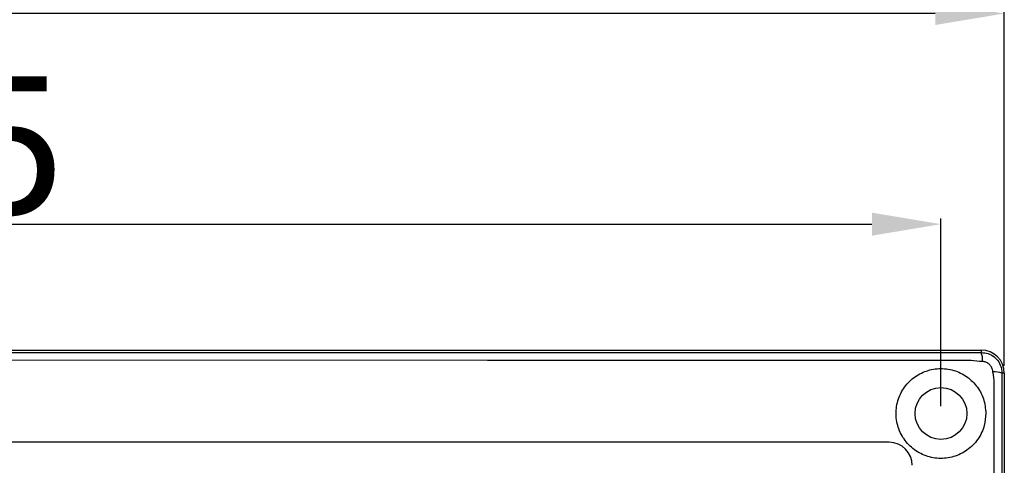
# Model space of a CAD drawing. Header units: millimetres. Extents: x 7143 to 9546, y -1575 to -869.
# Tile 69 of 94: x 7520 to 7605, y -1027 to -988. Entities that reach past the tile are written whole.
import ezdxf

# ---------------------------------------------------------------- set-up
doc = ezdxf.new("R2010")
doc.units = ezdxf.units.MM
doc.header["$LTSCALE"] = 3
doc.header["$PDSIZE"] = -1
doc.styles.get("Standard").update_dxf_attribs({"font": 'arial.ttf', "height": 12})
doc.dimstyles.new('ISO-25', dxfattribs={"dimtxt": 12, "dimasz": 6, "dimexe": 0.5, "dimexo": 0.625, "dimtad": 1, "dimdec": 1, "dimdsep": 46, "dimtxsty": 'Standard', "dimcen": 0, "dimclrd": 256, "dimclre": 256, "dimadec": 0, "dimazin": 0, "dimtfac": 1, "dimtdec": 1, "dimtmove": 0, "dimatfit": 3, "dimfxl": 1, "dimlwd": 30, "dimlwe": 30, "dimarcsym": 0})

# ---------------------------------------------------------------- blocks, each defined once
blk = doc.blocks.new('*D252')
at = {"lineweight": 30}
for p, q in [((7405.473, -1021.923), (7405.473, -1005.607)), ((7411.473, -1006.107), (7593.973, -1006.107)), ((7599.973, -1021.923), (7599.973, -1005.607))]:
    blk.add_line(p, q, dxfattribs=at)
for points in [[(7411.473, -1005.107), (7411.473, -1007.107), (7405.473, -1006.107)], [(7593.973, -1005.107), (7593.973, -1007.107), (7599.973, -1006.107)]]:
    blk.add_solid(points)
at = {"layer": 'Defpoints', "color": 0}
for p in [(7599.973, -1006.107), (7405.473, -1022.548), (7599.973, -1022.548)]:
    blk.add_point(p, dxfattribs=at)
at = {"color": 0, "insert": (7502.723, -999.355), "char_height": 12, "attachment_point": 5}
blk.add_mtext('194.5', dxfattribs=at)
blk = doc.blocks.new('*D253')
at = {"lineweight": 30}
for p, q in [((7205.473, -1018.423), (7205.473, -987.315)), ((7605.473, -1018.423), (7605.473, -987.315)), ((7599.473, -987.815), (7211.473, -987.815))]:
    blk.add_line(p, q, dxfattribs=at)
for points in [[(7211.473, -986.815), (7211.473, -988.815), (7205.473, -987.815)], [(7599.473, -986.815), (7599.473, -988.815), (7605.473, -987.815)]]:
    blk.add_solid(points)
at = {"layer": 'Defpoints', "color": 0}
for p in [(7205.473, -987.815), (7205.473, -1019.048), (7605.473, -1019.048)]:
    blk.add_point(p, dxfattribs=at)
at = {"color": 0, "insert": (7404.87, -981.063), "char_height": 12, "attachment_point": 5}
blk.add_mtext('400', dxfattribs=at)

msp = doc.modelspace()

# ---------------------------------------------------------------- linework, layer by layer
at = {"linetype": 'Continuous', "lineweight": 30}
for p, q in [((7207.473, -1017.048), (7603.473, -1017.048)), ((7603.473, -1017.048), (7603.473, -1017.252)), ((7605.473, -1019.048), (7605.269, -1019.048)), ((7605.473, -1019.048), (7605.473, -1215.048)), ((7595.473, -1025.048), (7408.466, -1025.048))]:
    msp.add_line(p, q, dxfattribs=at)
at = {"linetype": 'Continuous', "lineweight": 30, "flags": 128}
for points in [[(7602.6, -1017.937), (7602.6, -1017.937), (7600.6, -1017.937), (7592.6, -1017.936), (7560.6, -1017.935), (7432.6, -1017.931), (7339.173, -1017.932)], [(7604.587, -1214.145), (7604.587, -1214.145), (7604.588, -1212.145), (7604.588, -1204.145), (7604.589, -1172.145), (7604.588, -1044.145), (7604.588, -1031.399), (7604.587, -1019.95), (7604.587, -1019.95)]]:
    msp.add_lwpolyline(points, dxfattribs=at)
at = {"linetype": 'Continuous', "lineweight": 30}
msp.add_circle((7599.973, -1022.548), 2.25, dxfattribs=at)
for centre, radius, start, end in [((7603.473, -1019.048), 2, 0, 90), ((7601.746, -1017.888), 1.84, 355.59309, 20.21818), ((7604.632, -1020.734), 1.802, 69.30173, 94.50377), ((7595.473, -1027.048), 2, 359.99996, 89.99919)]:
    msp.add_arc(centre, radius, start, end, dxfattribs=at)
for points, knots in [([(7339.173, -1017.254), (7353.343, -1017.254), (7424.858, -1017.252), (7508.824, -1017.286), (7580.701, -1017.238), (7597.283, -1017.262), (7601.412, -1017.255), (7603.473, -1017.252)], [0, 0, 0, 0, 0.160834, 0.811738, 0.953114, 0.97659, 1, 1, 1, 1]), ([(7603.473, -1017.252), (7603.672, -1017.271), (7604.071, -1017.309), (7604.605, -1017.611), (7605.01, -1018.057), (7605.235, -1018.563), (7605.259, -1018.905), (7605.269, -1019.048)], [0, 0, 0, 0, 0.211813, 0.424093, 0.635966, 0.847524, 1, 1, 1, 1]), ([(7603.581, -1018.029), (7603.249, -1018.023), (7602.918, -1018.016), (7602.6, -1017.937), (7602.6, -1017.937)], [0, 0, 0, 0, 0.999938, 1, 1, 1, 1]), ([(7604.49, -1018.937), (7604.481, -1018.868), (7604.459, -1018.7), (7604.338, -1018.454), (7604.134, -1018.233), (7603.873, -1018.075), (7603.678, -1018.044), (7603.581, -1018.029)], [0, 0, 0, 0, 0.149836, 0.361983, 0.576756, 0.790715, 1, 1, 1, 1]), ([(7603.873, -1022.548), (7603.831, -1022.115), (7603.746, -1021.249), (7603.096, -1020.1), (7602.133, -1019.214), (7600.936, -1018.694), (7599.635, -1018.591), (7598.379, -1018.913), (7597.297, -1019.614), (7596.483, -1020.646), (7596.046, -1021.915), (7596.062, -1023.265), (7596.523, -1024.519), (7597.363, -1025.544), (7598.491, -1026.235), (7599.784, -1026.516), (7601.089, -1026.36), (7602.281, -1025.784), (7603.221, -1024.836), (7603.782, -1023.695), (7603.845, -1022.897), (7603.873, -1022.548)], [0, 0, 0, 0, 0.052754, 0.105454, 0.157724, 0.210039, 0.262969, 0.314253, 0.36603, 0.419708, 0.474734, 0.529303, 0.582569, 0.635113, 0.688398, 0.741364, 0.794152, 0.847791, 0.902632, 0.957423, 1, 1, 1, 1]), ([(7604.587, -1019.95), (7604.587, -1019.95), (7604.587, -1019.611), (7604.539, -1019.274), (7604.49, -1018.937)], [0, 0, 0, 0, 0.000059, 1, 1, 1, 1]), ([(7605.269, -1019.048), (7605.267, -1020.075), (7605.263, -1022.131), (7605.269, -1026.249), (7605.262, -1041.171), (7605.269, -1079.755), (7605.275, -1121.222), (7605.263, -1151.321), (7605.256, -1156.723), (7605.256, -1157.183)], [0, 0, 0, 0, 0.02232, 0.044701, 0.089433, 0.34638, 0.882619, 0.989997, 1, 1, 1, 1])]:
    msp.add_open_spline(points, degree=3, knots=knots, dxfattribs=at)

# ---------------------------------------------------------------- dimensions: what is measured, and where the dimension line sits
dim = msp.add_linear_dim(base=(7205.473, -987.815), p1=(7605.473, -1019.048), p2=(7205.473, -1019.048), dimstyle='ISO-25')
dim.commit()
dim.dimension.update_dxf_attribs({"geometry": '*D253', "text_midpoint": (7404.87, -987.815), "dimtype": 160})
dim = msp.add_linear_dim(base=(7599.973, -1006.107), p1=(7405.473, -1022.548), p2=(7599.973, -1022.548), dimstyle='ISO-25')
dim.commit()
dim.dimension.update_dxf_attribs({"geometry": '*D252', "text_midpoint": (7502.723, -999.355)})

doc.saveas('drawing.dxf')
